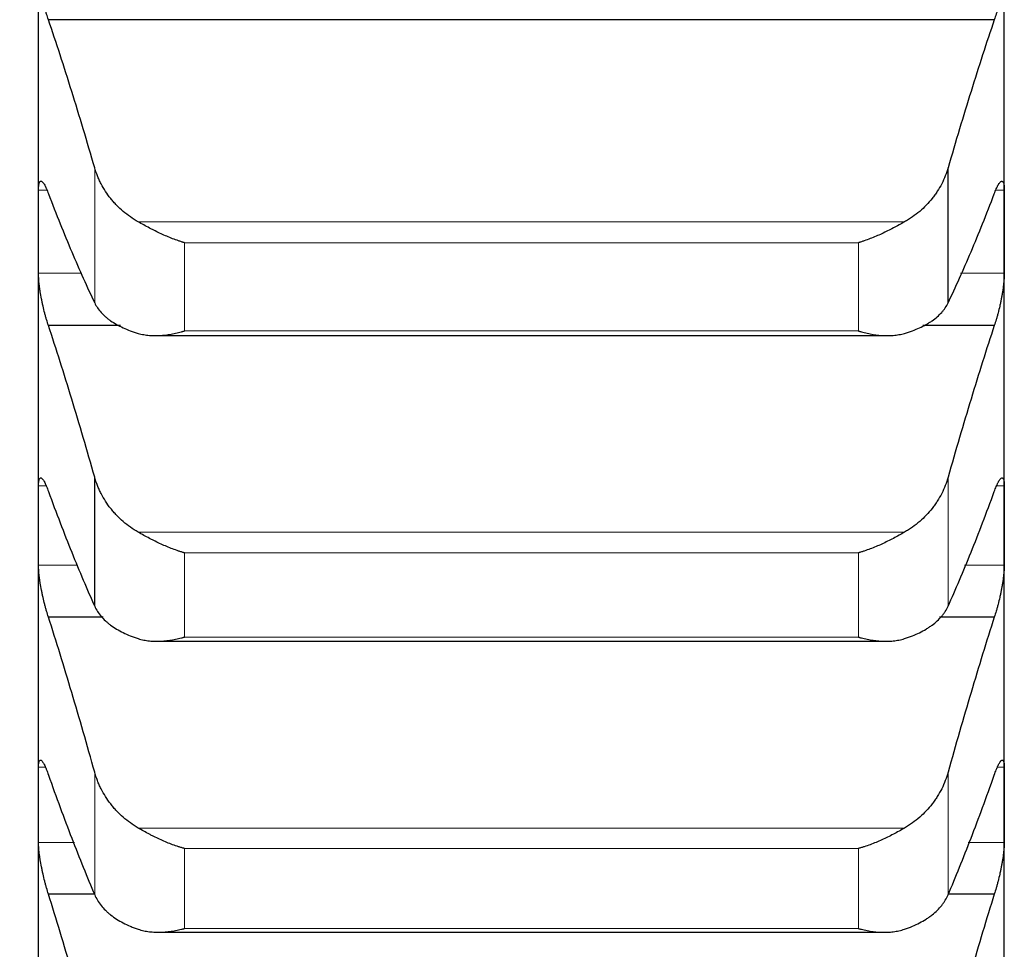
# Model space of a CAD drawing. Header units: inches. Extents: x 0 to 17820, y -10 to 12600.
# Tile 110 of 256: x 6452 to 6505, y 8216 to 8267. Entities that reach past the tile are written whole.
import ezdxf

# ---------------------------------------------------------------- set-up
doc = ezdxf.new("R2010")
doc.units = ezdxf.units.IN
doc.layers.add('1', color=7, linetype='Continuous', true_color=0xffffff)
doc.layers.add('254', color=7, linetype='Continuous', true_color=0xffffff)
doc.styles.add('latin_extended', font='simplex.shx')
doc.dimstyles.get("Standard").update_dxf_attribs({"dimtxt": 0.18, "dimasz": 0.18, "dimexe": 0.18, "dimexo": 0.0625, "dimgap": 0.09, "dimtad": 0, "dimtih": 1, "dimtoh": 1, "dimdec": 4, "dimzin": 0, "dimdsep": 46, "dimtxsty": 'Standard', "dimcen": 0.09, "dimadec": 0, "dimazin": 0, "dimtfac": 1, "dimtdec": 4, "dimtofl": 0, "dimtmove": 0, "dimatfit": 3, "dimfxl": 1, "dimtolj": 1, "dimtzin": 0, "dimarcsym": 0})

# ---------------------------------------------------------------- blocks, each defined once
blk = doc.blocks.new('_U1')
at = {"layer": '254', "color": 3, "linetype": 'Continuous', "lineweight": 13, "transparency": 16777216}
for p, q in [((1291.577, 10505.926), (1291.577, 7002.901)), ((6453.143, 8695.901), (6453.143, 7002.901)), ((1396.577, 7032.901), (6348.143, 7032.901))]:
    blk.add_line(p, q, dxfattribs=at)
at = {"layer": '254', "color": 3, "transparency": 16777216}
for points in [[(1396.577, 7050.401), (1396.577, 7015.401), (1291.577, 7032.901)], [(6348.143, 7015.401), (6348.143, 7050.401), (6453.143, 7032.901)]]:
    blk.add_solid(points, dxfattribs=at)
at = {"layer": 'Defpoints', "color": 0, "transparency": 16777216}
for p in [(1291.577, 10535.926), (6453.143, 8725.901), (6453.143, 7032.901)]:
    blk.add_point(p, dxfattribs=at)
at = {"layer": '254', "color": 2, "lineweight": 13, "transparency": 16777216, "insert": (3697.36, 7190.401), "char_height": 105, "attachment_point": 1, "style": 'latin_extended'}
blk.add_mtext('\\A1;5162', dxfattribs=at)

msp = doc.modelspace()

# ---------------------------------------------------------------- linework, layer by layer
at = {"layer": '1', "color": 2, "linetype": 'Continuous', "lineweight": 25}
for p, q in [((6453.143, 8255.104), (6453.143, 8271.683)), ((6505.143, 8255.104), (6505.143, 8271.683)), ((6504.606, 8266.526), (6453.681, 8266.526)), ((6502.117, 8251.266), (6502.117, 8258.545)), ((6453.143, 8239.279), (6453.143, 8255.104)), ((6505.143, 8239.279), (6505.143, 8255.104)), ((6457.561, 8250.056), (6453.681, 8250.056)), ((6504.606, 8250.056), (6500.761, 8250.056)), ((6459.463, 8249.507), (6498.842, 8249.507)), ((6456.17, 8234.932), (6456.17, 8241.88)), ((6453.143, 8224.233), (6453.143, 8239.279)), ((6505.143, 8224.233), (6505.143, 8239.279)), ((6456.635, 8234.348), (6453.681, 8234.348)), ((6504.606, 8234.348), (6501.66, 8234.348)), ((6459.538, 8233.044), (6498.758, 8233.044)), ((6453.143, 8209.99), (6453.143, 8224.233)), ((6505.143, 8209.99), (6505.143, 8224.233)), ((6456.153, 8219.427), (6453.681, 8219.427)), ((6504.606, 8219.427), (6502.134, 8219.427)), ((6459.613, 8217.369), (6498.672, 8217.369))]:
    msp.add_line(p, q, dxfattribs=at)
at = {"layer": '1', "color": 110, "linetype": 'Continuous', "lineweight": 13}
for p, q in [((6456.17, 8251.266), (6456.17, 8258.545)), ((6453.602, 8257.345), (6453.146, 8257.345)), ((6505.141, 8257.345), (6504.689, 8257.345)), ((6499.775, 8255.635), (6458.512, 8255.635)), ((6497.288, 8254.511), (6460.999, 8254.511)), ((6460.999, 8249.758), (6460.999, 8254.511)), ((6497.288, 8249.758), (6497.288, 8254.511)), ((6455.455, 8252.863), (6453.146, 8252.863)), ((6505.141, 8252.863), (6502.793, 8252.863)), ((6497.288, 8249.758), (6460.999, 8249.758)), ((6502.117, 8234.932), (6502.117, 8241.88)), ((6453.563, 8241.414), (6453.146, 8241.414)), ((6505.141, 8241.414), (6504.73, 8241.414)), ((6499.775, 8238.919), (6458.512, 8238.919)), ((6497.288, 8237.807), (6460.999, 8237.807)), ((6460.999, 8233.269), (6460.999, 8237.807)), ((6497.288, 8233.269), (6497.288, 8237.807)), ((6455.231, 8237.144), (6453.146, 8237.144)), ((6505.141, 8237.144), (6503.009, 8237.144)), ((6497.288, 8233.269), (6460.999, 8233.269)), ((6453.517, 8226.259), (6453.146, 8226.259)), ((6505.141, 8226.259), (6504.768, 8226.259)), ((6456.17, 8219.384), (6456.17, 8225.99)), ((6502.117, 8219.384), (6502.117, 8225.99)), ((6499.775, 8222.983), (6458.512, 8222.983)), ((6455.081, 8222.207), (6453.146, 8222.207)), ((6505.141, 8222.207), (6503.206, 8222.207)), ((6497.288, 8221.883), (6460.999, 8221.883)), ((6460.999, 8217.57), (6460.999, 8221.883)), ((6497.288, 8217.57), (6497.288, 8221.883)), ((6497.288, 8217.57), (6460.999, 8217.57))]:
    msp.add_line(p, q, dxfattribs=at)
at = {"layer": '1', "color": 2, "linetype": 'Continuous', "lineweight": 25}
for points, knots in [([(6453.681, 8266.526), (6453.646, 8266.621), (6453.612, 8266.723), (6453.562, 8266.886), (6453.545, 8266.942), (6453.521, 8267.029), (6453.513, 8267.058), (6453.496, 8267.117), (6453.488, 8267.147), (6453.448, 8267.298), (6453.418, 8267.422), (6453.374, 8267.613), (6453.36, 8267.677), (6453.34, 8267.775), (6453.333, 8267.807), (6453.32, 8267.873), (6453.313, 8267.905), (6453.282, 8268.068), (6453.26, 8268.196), (6453.235, 8268.356), (6453.23, 8268.387), (6453.221, 8268.451), (6453.217, 8268.483), (6453.204, 8268.577), (6453.196, 8268.638), (6453.175, 8268.817), (6453.165, 8268.931), (6453.155, 8269.067), (6453.154, 8269.093), (6453.151, 8269.146), (6453.15, 8269.171), (6453.147, 8269.246), (6453.146, 8269.294), (6453.146, 8269.34)], [0, 0, 0, 0, 0.125, 0.125, 0.1875, 0.1875, 0.21875, 0.21875, 0.25, 0.25, 0.375, 0.375, 0.4375, 0.4375, 0.46875, 0.46875, 0.5, 0.5, 0.625, 0.625, 0.65625, 0.65625, 0.6875, 0.6875, 0.75, 0.75, 0.875, 0.875, 0.90625, 0.90625, 0.9375, 0.9375, 1, 1, 1, 1]), ([(6505.141, 8269.34), (6505.141, 8269.294), (6505.139, 8269.199), (6505.131, 8269.044), (6505.122, 8268.933), (6505.114, 8268.847), (6505.111, 8268.818), (6505.105, 8268.759), (6505.101, 8268.729), (6505.084, 8268.579), (6505.067, 8268.455), (6505.042, 8268.296), (6505.037, 8268.263), (6505.029, 8268.215), (6505.027, 8268.199), (6505.021, 8268.166), (6505.007, 8268.085), (6504.98, 8267.939), (6504.955, 8267.81), (6504.928, 8267.681), (6504.913, 8267.616), (6504.87, 8267.423), (6504.839, 8267.299), (6504.791, 8267.119), (6504.775, 8267.06), (6504.75, 8266.974), (6504.742, 8266.945), (6504.725, 8266.888), (6504.717, 8266.86), (6504.675, 8266.723), (6504.64, 8266.621), (6504.606, 8266.526)], [0, 0, 0, 0, 0.0625, 0.125, 0.1875, 0.1875, 0.21875, 0.21875, 0.25, 0.25, 0.375, 0.375, 0.40625, 0.40625, 0.421875, 0.421875, 0.4375, 0.5, 0.5625, 0.5625, 0.625, 0.625, 0.75, 0.75, 0.8125, 0.8125, 0.84375, 0.84375, 0.875, 0.875, 1, 1, 1, 1]), ([(6458.512, 8255.635), (6458.366, 8255.717), (6458.226, 8255.805), (6457.957, 8255.993), (6457.7, 8256.192), (6457.463, 8256.413), (6457.323, 8256.559), (6457.295, 8256.588), (6457.24, 8256.647), (6457.213, 8256.677), (6457.133, 8256.769), (6457.081, 8256.83), (6456.931, 8257.018), (6456.839, 8257.146), (6456.667, 8257.409), (6456.588, 8257.544), (6456.48, 8257.751), (6456.445, 8257.821), (6456.397, 8257.927), (6456.381, 8257.963), (6456.35, 8258.034), (6456.335, 8258.07), (6456.263, 8258.251), (6456.212, 8258.397), (6456.17, 8258.545)], [0, 0, 0, 0, 0.125, 0.125, 0.25, 0.375, 0.375, 0.40625, 0.40625, 0.4375, 0.4375, 0.5, 0.5, 0.625, 0.625, 0.75, 0.75, 0.8125, 0.8125, 0.84375, 0.84375, 0.875, 0.875, 1, 1, 1, 1]), ([(6502.117, 8258.545), (6502.075, 8258.397), (6502.025, 8258.251), (6501.91, 8257.966), (6501.781, 8257.685), (6501.623, 8257.414), (6501.494, 8257.216), (6501.449, 8257.15), (6501.379, 8257.053), (6501.355, 8257.02), (6501.306, 8256.957), (6501.282, 8256.925), (6501.157, 8256.769), (6500.945, 8256.528), (6500.71, 8256.307), (6500.463, 8256.096), (6500.334, 8255.996), (6500.164, 8255.877), (6500.13, 8255.854), (6500.06, 8255.808), (6499.956, 8255.74), (6499.848, 8255.676), (6499.775, 8255.635)], [0, 0, 0, 0, 0.125, 0.125, 0.25, 0.375, 0.375, 0.4375, 0.4375, 0.46875, 0.46875, 0.5, 0.5, 0.625, 0.75, 0.75, 0.875, 0.875, 0.90625, 0.90625, 0.9375, 1, 1, 1, 1]), ([(6453.146, 8257.345), (6453.146, 8257.389), (6453.148, 8257.47), (6453.156, 8257.575), (6453.165, 8257.634), (6453.173, 8257.674), (6453.176, 8257.687), (6453.182, 8257.71), (6453.185, 8257.721), (6453.203, 8257.772), (6453.22, 8257.8), (6453.244, 8257.819), (6453.25, 8257.822), (6453.258, 8257.825), (6453.26, 8257.826), (6453.266, 8257.828), (6453.28, 8257.83), (6453.306, 8257.826), (6453.332, 8257.809), (6453.359, 8257.787), (6453.373, 8257.772), (6453.417, 8257.72), (6453.448, 8257.673), (6453.495, 8257.587), (6453.512, 8257.555), (6453.536, 8257.504), (6453.545, 8257.486), (6453.562, 8257.449), (6453.57, 8257.43), (6453.612, 8257.331), (6453.646, 8257.243), (6453.681, 8257.146)], [0, 0, 0, 0, 0.0625, 0.125, 0.1875, 0.1875, 0.21875, 0.21875, 0.25, 0.25, 0.375, 0.375, 0.40625, 0.40625, 0.421875, 0.421875, 0.4375, 0.5, 0.5625, 0.5625, 0.625, 0.625, 0.75, 0.75, 0.8125, 0.8125, 0.84375, 0.84375, 0.875, 0.875, 1, 1, 1, 1]), ([(6504.606, 8257.146), (6504.64, 8257.244), (6504.675, 8257.331), (6504.725, 8257.448), (6504.741, 8257.485), (6504.766, 8257.536), (6504.774, 8257.553), (6504.791, 8257.585), (6504.799, 8257.6), (6504.839, 8257.673), (6504.869, 8257.719), (6504.913, 8257.772), (6504.927, 8257.786), (6504.947, 8257.803), (6504.954, 8257.808), (6504.967, 8257.817), (6504.973, 8257.82), (6505.005, 8257.833), (6505.027, 8257.831), (6505.052, 8257.812), (6505.057, 8257.807), (6505.066, 8257.797), (6505.07, 8257.79), (6505.083, 8257.769), (6505.091, 8257.752), (6505.112, 8257.692), (6505.122, 8257.639), (6505.131, 8257.558), (6505.133, 8257.541), (6505.136, 8257.505), (6505.137, 8257.487), (6505.14, 8257.43), (6505.141, 8257.389), (6505.141, 8257.345)], [0, 0, 0, 0, 0.125, 0.125, 0.1875, 0.1875, 0.21875, 0.21875, 0.25, 0.25, 0.375, 0.375, 0.4375, 0.4375, 0.46875, 0.46875, 0.5, 0.5, 0.625, 0.625, 0.65625, 0.65625, 0.6875, 0.6875, 0.75, 0.75, 0.875, 0.875, 0.90625, 0.90625, 0.9375, 0.9375, 1, 1, 1, 1]), ([(6460.999, 8254.511), (6460.996, 8254.512), (6460.993, 8254.513), (6460.986, 8254.515), (6460.983, 8254.516), (6460.973, 8254.519), (6460.953, 8254.525), (6460.907, 8254.54), (6460.814, 8254.569), (6460.735, 8254.596), (6460.577, 8254.65), (6460.472, 8254.689), (6460.158, 8254.811), (6459.95, 8254.899), (6459.639, 8255.043), (6459.535, 8255.093), (6459.38, 8255.17), (6459.328, 8255.196), (6459.224, 8255.249), (6459.172, 8255.276), (6459.018, 8255.357), (6458.915, 8255.412), (6458.712, 8255.523), (6458.612, 8255.579), (6458.512, 8255.635)], [0, 0, 0, 0, 0.003906, 0.003906, 0.007813, 0.007813, 0.015625, 0.03125, 0.0625, 0.125, 0.125, 0.25, 0.25, 0.5, 0.5, 0.625, 0.625, 0.6875, 0.6875, 0.75, 0.75, 0.875, 0.875, 1, 1, 1, 1]), ([(6499.775, 8255.635), (6499.675, 8255.579), (6499.575, 8255.523), (6499.374, 8255.413), (6499.273, 8255.358), (6499.069, 8255.252), (6498.966, 8255.199), (6498.76, 8255.097), (6498.655, 8255.047), (6498.446, 8254.95), (6498.341, 8254.903), (6498.131, 8254.813), (6498.026, 8254.771), (6497.816, 8254.689), (6497.71, 8254.65), (6497.552, 8254.596), (6497.473, 8254.569), (6497.38, 8254.54), (6497.334, 8254.525), (6497.314, 8254.519), (6497.301, 8254.515), (6497.294, 8254.513), (6497.288, 8254.511)], [0, 0, 0, 0, 0.125, 0.125, 0.25, 0.25, 0.375, 0.375, 0.5, 0.5, 0.625, 0.625, 0.75, 0.75, 0.875, 0.875, 0.9375, 0.96875, 0.984375, 0.992188, 0.992188, 1, 1, 1, 1]), ([(6453.681, 8250.056), (6453.646, 8250.154), (6453.612, 8250.259), (6453.562, 8250.426), (6453.545, 8250.483), (6453.521, 8250.572), (6453.513, 8250.601), (6453.496, 8250.662), (6453.488, 8250.692), (6453.448, 8250.846), (6453.418, 8250.971), (6453.374, 8251.162), (6453.36, 8251.227), (6453.34, 8251.325), (6453.333, 8251.357), (6453.32, 8251.423), (6453.313, 8251.455), (6453.282, 8251.617), (6453.26, 8251.745), (6453.235, 8251.903), (6453.23, 8251.934), (6453.221, 8251.997), (6453.217, 8252.028), (6453.204, 8252.121), (6453.196, 8252.181), (6453.175, 8252.357), (6453.165, 8252.469), (6453.155, 8252.6), (6453.154, 8252.626), (6453.151, 8252.676), (6453.15, 8252.701), (6453.147, 8252.773), (6453.146, 8252.819), (6453.146, 8252.863)], [0, 0, 0, 0, 0.125, 0.125, 0.1875, 0.1875, 0.21875, 0.21875, 0.25, 0.25, 0.375, 0.375, 0.4375, 0.4375, 0.46875, 0.46875, 0.5, 0.5, 0.625, 0.625, 0.65625, 0.65625, 0.6875, 0.6875, 0.75, 0.75, 0.875, 0.875, 0.90625, 0.90625, 0.9375, 0.9375, 1, 1, 1, 1]), ([(6505.141, 8252.863), (6505.141, 8252.819), (6505.139, 8252.728), (6505.131, 8252.578), (6505.122, 8252.47), (6505.114, 8252.386), (6505.111, 8252.358), (6505.105, 8252.3), (6505.101, 8252.271), (6505.084, 8252.123), (6505.067, 8252.001), (6505.042, 8251.843), (6505.037, 8251.812), (6505.029, 8251.763), (6505.027, 8251.747), (6505.021, 8251.715), (6505.007, 8251.634), (6504.98, 8251.489), (6504.955, 8251.36), (6504.928, 8251.23), (6504.913, 8251.166), (6504.87, 8250.972), (6504.839, 8250.846), (6504.791, 8250.664), (6504.775, 8250.604), (6504.75, 8250.516), (6504.742, 8250.486), (6504.725, 8250.429), (6504.717, 8250.4), (6504.675, 8250.26), (6504.64, 8250.154), (6504.606, 8250.056)], [0, 0, 0, 0, 0.0625, 0.125, 0.1875, 0.1875, 0.21875, 0.21875, 0.25, 0.25, 0.375, 0.375, 0.40625, 0.40625, 0.421875, 0.421875, 0.4375, 0.5, 0.5625, 0.5625, 0.625, 0.625, 0.75, 0.75, 0.8125, 0.8125, 0.84375, 0.84375, 0.875, 0.875, 1, 1, 1, 1]), ([(6456.17, 8251.266), (6456.212, 8251.176), (6456.262, 8251.089), (6456.377, 8250.921), (6456.506, 8250.756), (6456.664, 8250.602), (6456.793, 8250.489), (6456.838, 8250.452), (6456.908, 8250.397), (6456.932, 8250.379), (6456.981, 8250.343), (6457.005, 8250.326), (6457.13, 8250.239), (6457.341, 8250.106), (6457.577, 8249.987), (6457.824, 8249.874), (6457.953, 8249.82), (6458.123, 8249.758), (6458.157, 8249.745), (6458.227, 8249.721), (6458.331, 8249.685), (6458.439, 8249.652), (6458.512, 8249.63)], [0, 0, 0, 0, 0.125, 0.125, 0.25, 0.375, 0.375, 0.4375, 0.4375, 0.46875, 0.46875, 0.5, 0.5, 0.625, 0.75, 0.75, 0.875, 0.875, 0.90625, 0.90625, 0.9375, 1, 1, 1, 1]), ([(6499.775, 8249.63), (6499.921, 8249.673), (6500.061, 8249.719), (6500.33, 8249.819), (6500.587, 8249.925), (6500.823, 8250.044), (6500.964, 8250.124), (6500.992, 8250.14), (6501.047, 8250.172), (6501.074, 8250.189), (6501.154, 8250.239), (6501.206, 8250.273), (6501.356, 8250.377), (6501.448, 8250.449), (6501.62, 8250.599), (6501.699, 8250.676), (6501.807, 8250.796), (6501.841, 8250.836), (6501.89, 8250.898), (6501.906, 8250.919), (6501.937, 8250.961), (6501.952, 8250.982), (6502.024, 8251.089), (6502.075, 8251.176), (6502.117, 8251.266)], [0, 0, 0, 0, 0.125, 0.125, 0.25, 0.375, 0.375, 0.40625, 0.40625, 0.4375, 0.4375, 0.5, 0.5, 0.625, 0.625, 0.75, 0.75, 0.8125, 0.8125, 0.84375, 0.84375, 0.875, 0.875, 1, 1, 1, 1]), ([(6458.512, 8249.63), (6458.612, 8249.601), (6458.712, 8249.578), (6458.913, 8249.542), (6459.014, 8249.529), (6459.218, 8249.511), (6459.321, 8249.507), (6459.527, 8249.506), (6459.632, 8249.51), (6459.841, 8249.525), (6459.946, 8249.536), (6460.156, 8249.564), (6460.261, 8249.581), (6460.471, 8249.622), (6460.576, 8249.646), (6460.735, 8249.685), (6460.814, 8249.705), (6460.907, 8249.731), (6460.953, 8249.744), (6460.973, 8249.75), (6460.986, 8249.754), (6460.993, 8249.756), (6460.999, 8249.758)], [0, 0, 0, 0, 0.125, 0.125, 0.25, 0.25, 0.375, 0.375, 0.5, 0.5, 0.625, 0.625, 0.75, 0.75, 0.875, 0.875, 0.9375, 0.96875, 0.984375, 0.992187, 0.992187, 1, 1, 1, 1]), ([(6497.288, 8249.758), (6497.291, 8249.757), (6497.294, 8249.756), (6497.301, 8249.754), (6497.304, 8249.753), (6497.314, 8249.75), (6497.334, 8249.744), (6497.38, 8249.731), (6497.473, 8249.705), (6497.552, 8249.685), (6497.71, 8249.646), (6497.815, 8249.622), (6498.129, 8249.561), (6498.337, 8249.533), (6498.648, 8249.51), (6498.752, 8249.507), (6498.907, 8249.507), (6498.959, 8249.508), (6499.063, 8249.512), (6499.114, 8249.515), (6499.269, 8249.528), (6499.372, 8249.541), (6499.575, 8249.578), (6499.675, 8249.601), (6499.775, 8249.63)], [0, 0, 0, 0, 0.003906, 0.003906, 0.007812, 0.007812, 0.015625, 0.03125, 0.0625, 0.125, 0.125, 0.25, 0.25, 0.5, 0.5, 0.625, 0.625, 0.6875, 0.6875, 0.75, 0.75, 0.875, 0.875, 1, 1, 1, 1]), ([(6453.146, 8241.414), (6453.146, 8241.455), (6453.148, 8241.533), (6453.156, 8241.631), (6453.165, 8241.685), (6453.173, 8241.721), (6453.176, 8241.733), (6453.182, 8241.754), (6453.185, 8241.763), (6453.203, 8241.808), (6453.22, 8241.831), (6453.244, 8241.843), (6453.25, 8241.845), (6453.258, 8241.846), (6453.26, 8241.847), (6453.266, 8241.847), (6453.28, 8241.846), (6453.306, 8241.836), (6453.332, 8241.814), (6453.359, 8241.786), (6453.373, 8241.769), (6453.417, 8241.709), (6453.448, 8241.658), (6453.495, 8241.565), (6453.512, 8241.531), (6453.536, 8241.476), (6453.545, 8241.457), (6453.562, 8241.418), (6453.57, 8241.398), (6453.612, 8241.295), (6453.646, 8241.203), (6453.681, 8241.103)], [0, 0, 0, 0, 0.0625, 0.125, 0.1875, 0.1875, 0.21875, 0.21875, 0.25, 0.25, 0.375, 0.375, 0.40625, 0.40625, 0.421875, 0.421875, 0.4375, 0.5, 0.5625, 0.5625, 0.625, 0.625, 0.75, 0.75, 0.8125, 0.8125, 0.84375, 0.84375, 0.875, 0.875, 1, 1, 1, 1]), ([(6458.512, 8238.919), (6458.366, 8239.003), (6458.226, 8239.092), (6457.957, 8239.283), (6457.7, 8239.485), (6457.463, 8239.71), (6457.323, 8239.858), (6457.295, 8239.888), (6457.24, 8239.948), (6457.213, 8239.979), (6457.133, 8240.071), (6457.081, 8240.134), (6456.931, 8240.325), (6456.839, 8240.455), (6456.667, 8240.723), (6456.588, 8240.86), (6456.48, 8241.071), (6456.445, 8241.143), (6456.397, 8241.251), (6456.381, 8241.287), (6456.35, 8241.36), (6456.335, 8241.396), (6456.263, 8241.58), (6456.212, 8241.729), (6456.17, 8241.88)], [0, 0, 0, 0, 0.125, 0.125, 0.25, 0.375, 0.375, 0.40625, 0.40625, 0.4375, 0.4375, 0.5, 0.5, 0.625, 0.625, 0.75, 0.75, 0.8125, 0.8125, 0.84375, 0.84375, 0.875, 0.875, 1, 1, 1, 1]), ([(6502.117, 8241.88), (6502.075, 8241.729), (6502.025, 8241.581), (6501.91, 8241.29), (6501.781, 8241.004), (6501.623, 8240.729), (6501.494, 8240.526), (6501.449, 8240.459), (6501.379, 8240.36), (6501.355, 8240.328), (6501.306, 8240.263), (6501.282, 8240.231), (6501.157, 8240.072), (6500.945, 8239.827), (6500.71, 8239.602), (6500.463, 8239.388), (6500.334, 8239.286), (6500.164, 8239.165), (6500.13, 8239.142), (6500.06, 8239.095), (6499.956, 8239.026), (6499.848, 8238.961), (6499.775, 8238.919)], [0, 0, 0, 0, 0.125, 0.125, 0.25, 0.375, 0.375, 0.4375, 0.4375, 0.46875, 0.46875, 0.5, 0.5, 0.625, 0.75, 0.75, 0.875, 0.875, 0.90625, 0.90625, 0.9375, 1, 1, 1, 1]), ([(6504.606, 8241.103), (6504.64, 8241.203), (6504.675, 8241.294), (6504.725, 8241.418), (6504.741, 8241.456), (6504.766, 8241.511), (6504.774, 8241.529), (6504.791, 8241.563), (6504.799, 8241.579), (6504.839, 8241.658), (6504.869, 8241.709), (6504.913, 8241.768), (6504.927, 8241.786), (6504.947, 8241.807), (6504.954, 8241.813), (6504.967, 8241.824), (6504.973, 8241.829), (6505.005, 8241.848), (6505.027, 8241.851), (6505.052, 8241.839), (6505.057, 8241.835), (6505.066, 8241.827), (6505.07, 8241.822), (6505.083, 8241.805), (6505.091, 8241.79), (6505.112, 8241.737), (6505.122, 8241.69), (6505.131, 8241.614), (6505.133, 8241.599), (6505.136, 8241.565), (6505.137, 8241.548), (6505.14, 8241.494), (6505.141, 8241.456), (6505.141, 8241.414)], [0, 0, 0, 0, 0.125, 0.125, 0.1875, 0.1875, 0.21875, 0.21875, 0.25, 0.25, 0.375, 0.375, 0.4375, 0.4375, 0.46875, 0.46875, 0.5, 0.5, 0.625, 0.625, 0.65625, 0.65625, 0.6875, 0.6875, 0.75, 0.75, 0.875, 0.875, 0.90625, 0.90625, 0.9375, 0.9375, 1, 1, 1, 1]), ([(6460.999, 8237.807), (6460.996, 8237.807), (6460.993, 8237.808), (6460.986, 8237.81), (6460.983, 8237.811), (6460.973, 8237.814), (6460.953, 8237.82), (6460.907, 8237.834), (6460.814, 8237.862), (6460.735, 8237.887), (6460.577, 8237.94), (6460.472, 8237.978), (6460.158, 8238.096), (6459.95, 8238.184), (6459.639, 8238.326), (6459.535, 8238.375), (6459.38, 8238.452), (6459.328, 8238.478), (6459.224, 8238.53), (6459.172, 8238.557), (6459.018, 8238.638), (6458.915, 8238.694), (6458.712, 8238.805), (6458.612, 8238.862), (6458.512, 8238.919)], [0, 0, 0, 0, 0.003906, 0.003906, 0.007812, 0.007812, 0.015625, 0.03125, 0.0625, 0.125, 0.125, 0.25, 0.25, 0.5, 0.5, 0.625, 0.625, 0.6875, 0.6875, 0.75, 0.75, 0.875, 0.875, 1, 1, 1, 1]), ([(6499.775, 8238.919), (6499.675, 8238.862), (6499.575, 8238.806), (6499.374, 8238.695), (6499.273, 8238.64), (6499.069, 8238.533), (6498.966, 8238.481), (6498.76, 8238.379), (6498.655, 8238.329), (6498.446, 8238.233), (6498.341, 8238.187), (6498.131, 8238.099), (6498.026, 8238.057), (6497.816, 8237.978), (6497.71, 8237.94), (6497.552, 8237.887), (6497.473, 8237.862), (6497.38, 8237.834), (6497.334, 8237.82), (6497.314, 8237.814), (6497.301, 8237.81), (6497.294, 8237.808), (6497.288, 8237.807)], [0, 0, 0, 0, 0.125, 0.125, 0.25, 0.25, 0.375, 0.375, 0.5, 0.5, 0.625, 0.625, 0.75, 0.75, 0.875, 0.875, 0.9375, 0.96875, 0.984375, 0.992188, 0.992188, 1, 1, 1, 1]), ([(6453.681, 8234.348), (6453.646, 8234.45), (6453.612, 8234.557), (6453.562, 8234.728), (6453.545, 8234.786), (6453.521, 8234.876), (6453.513, 8234.906), (6453.496, 8234.967), (6453.488, 8234.998), (6453.448, 8235.153), (6453.418, 8235.28), (6453.374, 8235.472), (6453.36, 8235.537), (6453.34, 8235.634), (6453.333, 8235.667), (6453.32, 8235.732), (6453.313, 8235.765), (6453.282, 8235.926), (6453.26, 8236.053), (6453.235, 8236.209), (6453.23, 8236.24), (6453.221, 8236.302), (6453.217, 8236.333), (6453.204, 8236.424), (6453.196, 8236.483), (6453.175, 8236.655), (6453.165, 8236.764), (6453.155, 8236.891), (6453.154, 8236.916), (6453.151, 8236.965), (6453.15, 8236.989), (6453.147, 8237.058), (6453.146, 8237.102), (6453.146, 8237.144)], [0, 0, 0, 0, 0.125, 0.125, 0.1875, 0.1875, 0.21875, 0.21875, 0.25, 0.25, 0.375, 0.375, 0.4375, 0.4375, 0.46875, 0.46875, 0.5, 0.5, 0.625, 0.625, 0.65625, 0.65625, 0.6875, 0.6875, 0.75, 0.75, 0.875, 0.875, 0.90625, 0.90625, 0.9375, 0.9375, 1, 1, 1, 1]), ([(6505.141, 8237.144), (6505.141, 8237.102), (6505.139, 8237.015), (6505.131, 8236.87), (6505.122, 8236.766), (6505.114, 8236.684), (6505.111, 8236.656), (6505.105, 8236.599), (6505.101, 8236.571), (6505.084, 8236.427), (6505.067, 8236.306), (6505.042, 8236.15), (6505.037, 8236.119), (6505.029, 8236.071), (6505.027, 8236.055), (6505.021, 8236.023), (6505.007, 8235.943), (6504.98, 8235.799), (6504.955, 8235.67), (6504.928, 8235.54), (6504.913, 8235.475), (6504.87, 8235.281), (6504.839, 8235.154), (6504.791, 8234.969), (6504.775, 8234.909), (6504.75, 8234.819), (6504.742, 8234.789), (6504.725, 8234.73), (6504.717, 8234.701), (6504.675, 8234.558), (6504.64, 8234.45), (6504.606, 8234.348)], [0, 0, 0, 0, 0.0625, 0.125, 0.1875, 0.1875, 0.21875, 0.21875, 0.25, 0.25, 0.375, 0.375, 0.40625, 0.40625, 0.421875, 0.421875, 0.4375, 0.5, 0.5625, 0.5625, 0.625, 0.625, 0.75, 0.75, 0.8125, 0.8125, 0.84375, 0.84375, 0.875, 0.875, 1, 1, 1, 1]), ([(6456.17, 8234.932), (6456.212, 8234.837), (6456.262, 8234.745), (6456.377, 8234.565), (6456.506, 8234.39), (6456.664, 8234.225), (6456.793, 8234.105), (6456.838, 8234.066), (6456.908, 8234.008), (6456.932, 8233.988), (6456.981, 8233.95), (6457.005, 8233.931), (6457.13, 8233.839), (6457.341, 8233.697), (6457.577, 8233.569), (6457.824, 8233.448), (6457.953, 8233.391), (6458.123, 8233.324), (6458.157, 8233.311), (6458.227, 8233.285), (6458.331, 8233.247), (6458.439, 8233.211), (6458.512, 8233.188)], [0, 0, 0, 0, 0.125, 0.125, 0.25, 0.375, 0.375, 0.4375, 0.4375, 0.46875, 0.46875, 0.5, 0.5, 0.625, 0.75, 0.75, 0.875, 0.875, 0.90625, 0.90625, 0.9375, 1, 1, 1, 1]), ([(6499.775, 8233.188), (6499.921, 8233.234), (6500.061, 8233.283), (6500.33, 8233.389), (6500.587, 8233.503), (6500.823, 8233.631), (6500.964, 8233.716), (6500.992, 8233.733), (6501.047, 8233.767), (6501.074, 8233.785), (6501.154, 8233.839), (6501.206, 8233.875), (6501.356, 8233.986), (6501.448, 8234.063), (6501.62, 8234.222), (6501.699, 8234.304), (6501.807, 8234.432), (6501.841, 8234.475), (6501.89, 8234.541), (6501.906, 8234.563), (6501.937, 8234.608), (6501.952, 8234.631), (6502.024, 8234.744), (6502.075, 8234.837), (6502.117, 8234.932)], [0, 0, 0, 0, 0.125, 0.125, 0.25, 0.375, 0.375, 0.40625, 0.40625, 0.4375, 0.4375, 0.5, 0.5, 0.625, 0.625, 0.75, 0.75, 0.8125, 0.8125, 0.84375, 0.84375, 0.875, 0.875, 1, 1, 1, 1]), ([(6458.512, 8233.188), (6458.612, 8233.156), (6458.712, 8233.131), (6458.913, 8233.09), (6459.014, 8233.075), (6459.218, 8233.054), (6459.321, 8233.047), (6459.527, 8233.043), (6459.632, 8233.044), (6459.841, 8233.055), (6459.946, 8233.064), (6460.156, 8233.089), (6460.261, 8233.104), (6460.471, 8233.142), (6460.576, 8233.163), (6460.735, 8233.2), (6460.814, 8233.219), (6460.907, 8233.244), (6460.953, 8233.256), (6460.973, 8233.262), (6460.986, 8233.266), (6460.993, 8233.268), (6460.999, 8233.269)], [0, 0, 0, 0, 0.125, 0.125, 0.25, 0.25, 0.375, 0.375, 0.5, 0.5, 0.625, 0.625, 0.75, 0.75, 0.875, 0.875, 0.9375, 0.96875, 0.984375, 0.992187, 0.992187, 1, 1, 1, 1]), ([(6497.288, 8233.269), (6497.291, 8233.269), (6497.294, 8233.268), (6497.301, 8233.266), (6497.304, 8233.265), (6497.314, 8233.262), (6497.334, 8233.256), (6497.38, 8233.244), (6497.473, 8233.219), (6497.552, 8233.2), (6497.71, 8233.163), (6497.815, 8233.142), (6498.129, 8233.086), (6498.337, 8233.061), (6498.648, 8233.045), (6498.752, 8233.043), (6498.907, 8233.046), (6498.959, 8233.048), (6499.063, 8233.054), (6499.114, 8233.059), (6499.269, 8233.075), (6499.372, 8233.09), (6499.575, 8233.131), (6499.675, 8233.156), (6499.775, 8233.188)], [0, 0, 0, 0, 0.003906, 0.003906, 0.007813, 0.007813, 0.015625, 0.03125, 0.0625, 0.125, 0.125, 0.25, 0.25, 0.5, 0.5, 0.625, 0.625, 0.6875, 0.6875, 0.75, 0.75, 0.875, 0.875, 1, 1, 1, 1]), ([(6453.146, 8226.259), (6453.146, 8226.298), (6453.148, 8226.371), (6453.156, 8226.462), (6453.165, 8226.511), (6453.173, 8226.544), (6453.176, 8226.554), (6453.182, 8226.572), (6453.185, 8226.581), (6453.203, 8226.619), (6453.22, 8226.637), (6453.244, 8226.643), (6453.25, 8226.643), (6453.258, 8226.643), (6453.26, 8226.642), (6453.266, 8226.641), (6453.28, 8226.637), (6453.306, 8226.621), (6453.332, 8226.594), (6453.359, 8226.561), (6453.373, 8226.542), (6453.417, 8226.474), (6453.448, 8226.418), (6453.495, 8226.318), (6453.512, 8226.283), (6453.536, 8226.225), (6453.545, 8226.205), (6453.562, 8226.164), (6453.57, 8226.143), (6453.612, 8226.034), (6453.646, 8225.939), (6453.681, 8225.836)], [0, 0, 0, 0, 0.0625, 0.125, 0.1875, 0.1875, 0.21875, 0.21875, 0.25, 0.25, 0.375, 0.375, 0.40625, 0.40625, 0.421875, 0.421875, 0.4375, 0.5, 0.5625, 0.5625, 0.625, 0.625, 0.75, 0.75, 0.8125, 0.8125, 0.84375, 0.84375, 0.875, 0.875, 1, 1, 1, 1]), ([(6504.606, 8225.836), (6504.64, 8225.939), (6504.675, 8226.034), (6504.725, 8226.163), (6504.741, 8226.204), (6504.766, 8226.261), (6504.774, 8226.28), (6504.791, 8226.316), (6504.799, 8226.334), (6504.839, 8226.418), (6504.869, 8226.474), (6504.913, 8226.541), (6504.927, 8226.56), (6504.947, 8226.585), (6504.954, 8226.593), (6504.967, 8226.606), (6504.973, 8226.612), (6505.005, 8226.638), (6505.027, 8226.646), (6505.052, 8226.64), (6505.057, 8226.638), (6505.066, 8226.633), (6505.07, 8226.629), (6505.083, 8226.616), (6505.091, 8226.604), (6505.112, 8226.559), (6505.122, 8226.516), (6505.131, 8226.447), (6505.133, 8226.432), (6505.136, 8226.401), (6505.137, 8226.385), (6505.14, 8226.334), (6505.141, 8226.298), (6505.141, 8226.259)], [0, 0, 0, 0, 0.125, 0.125, 0.1875, 0.1875, 0.21875, 0.21875, 0.25, 0.25, 0.375, 0.375, 0.4375, 0.4375, 0.46875, 0.46875, 0.5, 0.5, 0.625, 0.625, 0.65625, 0.65625, 0.6875, 0.6875, 0.75, 0.75, 0.875, 0.875, 0.90625, 0.90625, 0.9375, 0.9375, 1, 1, 1, 1]), ([(6458.512, 8222.983), (6458.366, 8223.068), (6458.226, 8223.159), (6457.957, 8223.352), (6457.7, 8223.558), (6457.463, 8223.786), (6457.323, 8223.936), (6457.295, 8223.966), (6457.24, 8224.027), (6457.213, 8224.058), (6457.133, 8224.152), (6457.081, 8224.216), (6456.931, 8224.409), (6456.839, 8224.542), (6456.667, 8224.814), (6456.588, 8224.954), (6456.48, 8225.168), (6456.445, 8225.24), (6456.397, 8225.35), (6456.381, 8225.387), (6456.35, 8225.461), (6456.335, 8225.498), (6456.263, 8225.685), (6456.212, 8225.837), (6456.17, 8225.99)], [0, 0, 0, 0, 0.125, 0.125, 0.25, 0.375, 0.375, 0.40625, 0.40625, 0.4375, 0.4375, 0.5, 0.5, 0.625, 0.625, 0.75, 0.75, 0.8125, 0.8125, 0.84375, 0.84375, 0.875, 0.875, 1, 1, 1, 1]), ([(6502.117, 8225.99), (6502.075, 8225.836), (6502.025, 8225.686), (6501.91, 8225.39), (6501.781, 8225.099), (6501.623, 8224.82), (6501.494, 8224.614), (6501.449, 8224.546), (6501.379, 8224.446), (6501.355, 8224.412), (6501.306, 8224.347), (6501.282, 8224.314), (6501.157, 8224.152), (6500.945, 8223.904), (6500.71, 8223.676), (6500.463, 8223.459), (6500.334, 8223.355), (6500.164, 8223.233), (6500.13, 8223.209), (6500.06, 8223.162), (6499.956, 8223.092), (6499.848, 8223.026), (6499.775, 8222.983)], [0, 0, 0, 0, 0.125, 0.125, 0.25, 0.375, 0.375, 0.4375, 0.4375, 0.46875, 0.46875, 0.5, 0.5, 0.625, 0.75, 0.75, 0.875, 0.875, 0.90625, 0.90625, 0.9375, 1, 1, 1, 1]), ([(6460.999, 8221.883), (6460.996, 8221.884), (6460.993, 8221.885), (6460.986, 8221.887), (6460.983, 8221.888), (6460.973, 8221.891), (6460.953, 8221.896), (6460.907, 8221.909), (6460.814, 8221.936), (6460.735, 8221.961), (6460.577, 8222.012), (6460.472, 8222.048), (6460.158, 8222.163), (6459.95, 8222.249), (6459.639, 8222.389), (6459.535, 8222.438), (6459.38, 8222.514), (6459.328, 8222.54), (6459.224, 8222.592), (6459.172, 8222.619), (6459.018, 8222.7), (6458.915, 8222.756), (6458.712, 8222.868), (6458.612, 8222.925), (6458.512, 8222.983)], [0, 0, 0, 0, 0.003906, 0.003906, 0.007812, 0.007812, 0.015625, 0.03125, 0.0625, 0.125, 0.125, 0.25, 0.25, 0.5, 0.5, 0.625, 0.625, 0.6875, 0.6875, 0.75, 0.75, 0.875, 0.875, 1, 1, 1, 1]), ([(6499.775, 8222.983), (6499.675, 8222.926), (6499.575, 8222.869), (6499.374, 8222.757), (6499.273, 8222.702), (6499.069, 8222.595), (6498.966, 8222.543), (6498.76, 8222.442), (6498.655, 8222.393), (6498.446, 8222.298), (6498.341, 8222.253), (6498.131, 8222.166), (6498.026, 8222.125), (6497.816, 8222.048), (6497.71, 8222.012), (6497.552, 8221.961), (6497.473, 8221.936), (6497.38, 8221.909), (6497.334, 8221.896), (6497.314, 8221.891), (6497.301, 8221.887), (6497.294, 8221.885), (6497.288, 8221.883)], [0, 0, 0, 0, 0.125, 0.125, 0.25, 0.25, 0.375, 0.375, 0.5, 0.5, 0.625, 0.625, 0.75, 0.75, 0.875, 0.875, 0.9375, 0.96875, 0.984375, 0.992188, 0.992188, 1, 1, 1, 1]), ([(6453.681, 8219.427), (6453.646, 8219.532), (6453.612, 8219.642), (6453.562, 8219.816), (6453.545, 8219.875), (6453.521, 8219.966), (6453.513, 8219.997), (6453.496, 8220.059), (6453.488, 8220.09), (6453.448, 8220.247), (6453.418, 8220.374), (6453.374, 8220.567), (6453.36, 8220.632), (6453.34, 8220.729), (6453.333, 8220.762), (6453.32, 8220.827), (6453.313, 8220.859), (6453.282, 8221.02), (6453.26, 8221.146), (6453.235, 8221.3), (6453.23, 8221.33), (6453.221, 8221.391), (6453.217, 8221.421), (6453.204, 8221.511), (6453.196, 8221.569), (6453.175, 8221.737), (6453.165, 8221.843), (6453.155, 8221.965), (6453.154, 8221.99), (6453.151, 8222.036), (6453.15, 8222.059), (6453.147, 8222.126), (6453.146, 8222.168), (6453.146, 8222.207)], [0, 0, 0, 0, 0.125, 0.125, 0.1875, 0.1875, 0.21875, 0.21875, 0.25, 0.25, 0.375, 0.375, 0.4375, 0.4375, 0.46875, 0.46875, 0.5, 0.5, 0.625, 0.625, 0.65625, 0.65625, 0.6875, 0.6875, 0.75, 0.75, 0.875, 0.875, 0.90625, 0.90625, 0.9375, 0.9375, 1, 1, 1, 1]), ([(6505.141, 8222.207), (6505.141, 8222.168), (6505.139, 8222.084), (6505.131, 8221.946), (6505.122, 8221.844), (6505.114, 8221.764), (6505.111, 8221.737), (6505.105, 8221.682), (6505.101, 8221.654), (6505.084, 8221.514), (6505.067, 8221.396), (6505.042, 8221.242), (6505.037, 8221.21), (6505.029, 8221.163), (6505.027, 8221.147), (6505.021, 8221.116), (6505.007, 8221.037), (6504.98, 8220.893), (6504.955, 8220.764), (6504.928, 8220.635), (6504.913, 8220.57), (6504.87, 8220.375), (6504.839, 8220.248), (6504.791, 8220.061), (6504.775, 8220), (6504.75, 8219.909), (6504.742, 8219.878), (6504.725, 8219.818), (6504.717, 8219.789), (6504.675, 8219.643), (6504.64, 8219.532), (6504.606, 8219.427)], [0, 0, 0, 0, 0.0625, 0.125, 0.1875, 0.1875, 0.21875, 0.21875, 0.25, 0.25, 0.375, 0.375, 0.40625, 0.40625, 0.421875, 0.421875, 0.4375, 0.5, 0.5625, 0.5625, 0.625, 0.625, 0.75, 0.75, 0.8125, 0.8125, 0.84375, 0.84375, 0.875, 0.875, 1, 1, 1, 1]), ([(6456.17, 8219.384), (6456.212, 8219.284), (6456.262, 8219.186), (6456.377, 8218.996), (6456.506, 8218.811), (6456.664, 8218.637), (6456.793, 8218.509), (6456.838, 8218.467), (6456.908, 8218.406), (6456.932, 8218.385), (6456.981, 8218.345), (6457.005, 8218.325), (6457.13, 8218.226), (6457.341, 8218.076), (6457.577, 8217.94), (6457.824, 8217.812), (6457.953, 8217.751), (6458.123, 8217.679), (6458.157, 8217.665), (6458.227, 8217.637), (6458.331, 8217.597), (6458.439, 8217.559), (6458.512, 8217.534)], [0, 0, 0, 0, 0.125, 0.125, 0.25, 0.375, 0.375, 0.4375, 0.4375, 0.46875, 0.46875, 0.5, 0.5, 0.625, 0.75, 0.75, 0.875, 0.875, 0.90625, 0.90625, 0.9375, 1, 1, 1, 1]), ([(6499.775, 8217.534), (6499.921, 8217.583), (6500.061, 8217.636), (6500.33, 8217.749), (6500.587, 8217.87), (6500.823, 8218.006), (6500.964, 8218.096), (6500.992, 8218.114), (6501.047, 8218.151), (6501.074, 8218.17), (6501.154, 8218.227), (6501.206, 8218.265), (6501.356, 8218.383), (6501.448, 8218.465), (6501.62, 8218.633), (6501.699, 8218.72), (6501.807, 8218.856), (6501.841, 8218.901), (6501.89, 8218.971), (6501.906, 8218.995), (6501.937, 8219.042), (6501.952, 8219.066), (6502.024, 8219.186), (6502.075, 8219.284), (6502.117, 8219.384)], [0, 0, 0, 0, 0.125, 0.125, 0.25, 0.375, 0.375, 0.40625, 0.40625, 0.4375, 0.4375, 0.5, 0.5, 0.625, 0.625, 0.75, 0.75, 0.8125, 0.8125, 0.84375, 0.84375, 0.875, 0.875, 1, 1, 1, 1]), ([(6458.512, 8217.534), (6458.612, 8217.501), (6458.712, 8217.473), (6458.913, 8217.429), (6459.014, 8217.411), (6459.218, 8217.386), (6459.321, 8217.377), (6459.527, 8217.368), (6459.632, 8217.368), (6459.841, 8217.375), (6459.946, 8217.382), (6460.156, 8217.403), (6460.261, 8217.416), (6460.471, 8217.45), (6460.576, 8217.47), (6460.735, 8217.504), (6460.814, 8217.522), (6460.907, 8217.545), (6460.953, 8217.557), (6460.973, 8217.563), (6460.986, 8217.566), (6460.993, 8217.568), (6460.999, 8217.57)], [0, 0, 0, 0, 0.125, 0.125, 0.25, 0.25, 0.375, 0.375, 0.5, 0.5, 0.625, 0.625, 0.75, 0.75, 0.875, 0.875, 0.9375, 0.96875, 0.984375, 0.992187, 0.992187, 1, 1, 1, 1]), ([(6497.288, 8217.57), (6497.291, 8217.569), (6497.294, 8217.568), (6497.301, 8217.566), (6497.304, 8217.565), (6497.314, 8217.563), (6497.334, 8217.557), (6497.38, 8217.545), (6497.473, 8217.522), (6497.552, 8217.504), (6497.71, 8217.47), (6497.815, 8217.45), (6498.129, 8217.4), (6498.337, 8217.378), (6498.648, 8217.368), (6498.752, 8217.368), (6498.907, 8217.374), (6498.959, 8217.378), (6499.063, 8217.386), (6499.114, 8217.391), (6499.269, 8217.411), (6499.372, 8217.428), (6499.575, 8217.473), (6499.675, 8217.501), (6499.775, 8217.534)], [0, 0, 0, 0, 0.003906, 0.003906, 0.007812, 0.007812, 0.015625, 0.03125, 0.0625, 0.125, 0.125, 0.25, 0.25, 0.5, 0.5, 0.625, 0.625, 0.6875, 0.6875, 0.75, 0.75, 0.875, 0.875, 1, 1, 1, 1])]:
    msp.add_open_spline(points, degree=3, knots=knots, dxfattribs=at)
for points in [[(6456.17, 8258.545), (6455.966, 8259.254), (6455.556, 8260.649), (6454.937, 8262.676), (6454.312, 8264.639), (6453.892, 8265.904), (6453.681, 8266.526)], [(6504.606, 8266.526), (6504.395, 8265.904), (6503.975, 8264.639), (6503.35, 8262.676), (6502.731, 8260.649), (6502.321, 8259.254), (6502.117, 8258.545)], [(6453.143, 8255.104), (6453.143, 8255.851), (6453.144, 8256.598), (6453.146, 8257.345)], [(6453.681, 8257.146), (6453.892, 8256.594), (6454.312, 8255.521), (6454.937, 8254.005), (6455.556, 8252.581), (6455.966, 8251.694), (6456.17, 8251.266)], [(6502.117, 8251.266), (6502.321, 8251.694), (6502.731, 8252.581), (6503.35, 8254.005), (6503.975, 8255.521), (6504.395, 8256.594), (6504.606, 8257.146)], [(6505.141, 8257.345), (6505.143, 8256.598), (6505.143, 8255.851), (6505.143, 8255.104)], [(6453.146, 8252.863), (6453.144, 8253.61), (6453.143, 8254.357), (6453.143, 8255.104)], [(6505.143, 8255.104), (6505.143, 8254.357), (6505.143, 8253.61), (6505.141, 8252.863)], [(6456.17, 8241.88), (6455.966, 8242.602), (6455.556, 8244.026), (6454.937, 8246.1), (6454.312, 8248.114), (6453.892, 8249.415), (6453.681, 8250.056)], [(6504.606, 8250.056), (6504.395, 8249.415), (6503.975, 8248.114), (6503.35, 8246.1), (6502.731, 8244.026), (6502.321, 8242.602), (6502.117, 8241.88)], [(6453.143, 8239.279), (6453.143, 8239.991), (6453.144, 8240.702), (6453.146, 8241.414)], [(6453.681, 8241.103), (6453.892, 8240.529), (6454.312, 8239.41), (6454.937, 8237.823), (6455.556, 8236.325), (6455.966, 8235.386), (6456.17, 8234.932)], [(6502.117, 8234.932), (6502.321, 8235.386), (6502.731, 8236.325), (6503.35, 8237.823), (6503.975, 8239.41), (6504.395, 8240.529), (6504.606, 8241.103)], [(6505.141, 8241.414), (6505.143, 8240.702), (6505.143, 8239.991), (6505.143, 8239.279)], [(6453.146, 8237.144), (6453.144, 8237.855), (6453.143, 8238.567), (6453.143, 8239.279)], [(6505.143, 8239.279), (6505.143, 8238.567), (6505.143, 8237.855), (6505.141, 8237.144)], [(6456.17, 8225.99), (6455.966, 8226.724), (6455.556, 8228.174), (6454.937, 8230.292), (6454.312, 8232.353), (6453.892, 8233.689), (6453.681, 8234.348)], [(6504.606, 8234.348), (6504.395, 8233.689), (6503.975, 8232.353), (6503.35, 8230.292), (6502.731, 8228.174), (6502.321, 8226.724), (6502.117, 8225.99)], [(6453.143, 8224.233), (6453.143, 8224.908), (6453.144, 8225.583), (6453.146, 8226.259)], [(6505.141, 8226.259), (6505.143, 8225.583), (6505.143, 8224.908), (6505.143, 8224.233)], [(6453.681, 8225.836), (6453.892, 8225.24), (6454.312, 8224.079), (6454.937, 8222.422), (6455.556, 8220.852), (6455.966, 8219.864), (6456.17, 8219.384)], [(6502.117, 8219.384), (6502.321, 8219.864), (6502.731, 8220.852), (6503.35, 8222.422), (6503.975, 8224.079), (6504.395, 8225.24), (6504.606, 8225.836)], [(6453.146, 8222.207), (6453.144, 8222.882), (6453.143, 8223.558), (6453.143, 8224.233)], [(6505.143, 8224.233), (6505.143, 8223.558), (6505.143, 8222.882), (6505.141, 8222.207)], [(6456.17, 8210.9), (6455.966, 8211.646), (6455.556, 8213.12), (6454.937, 8215.278), (6454.312, 8217.383), (6453.892, 8218.751), (6453.681, 8219.427)], [(6504.606, 8219.427), (6504.395, 8218.751), (6503.975, 8217.383), (6503.35, 8215.278), (6502.731, 8213.12), (6502.321, 8211.646), (6502.117, 8210.9)]]:
    msp.add_open_spline(points, degree=3, dxfattribs=at)

# ---------------------------------------------------------------- dimensions: what is measured, and where the dimension line sits
at = {"layer": '254', "color": 2, "linetype": 'Continuous', "lineweight": 13}
dim = msp.add_linear_dim(base=(6453.143, 7032.901), p1=(1291.577, 10535.926), p2=(6453.143, 8725.901), dimstyle='Standard', override={"dimscale": 30, "dimtxt": 3.5, "dimasz": 3.5, "dimexe": 1, "dimexo": 1, "dimgap": 1.75, "dimtad": 1, "dimtih": 1, "dimtoh": 0, "dimdec": 0, "dimlfac": 1, "dimzin": 8, "dimdsep": 46, "dimlunit": 2, "dimtxsty": 'latin_extended', "dimsah": 1, "dimse1": 0, "dimse2": 0, "dimsd1": 0, "dimsd2": 0, "dimclrd": 3, "dimclre": 3, "dimclrt": 2, "dimtol": 0, "dimtm": -0.1, "dimtfac": 0.714286, "dimtdec": 3, "dimtofl": 1, "dimtmove": 0, "dimtzin": 8, "dimlwd": 13, "dimlwe": 13}, dxfattribs=at)
dim.commit()
dim.dimension.update_dxf_attribs({"geometry": '_U1', "text_midpoint": (3872.36, 7032.901), "dimtype": 160})

doc.saveas('drawing.dxf')
